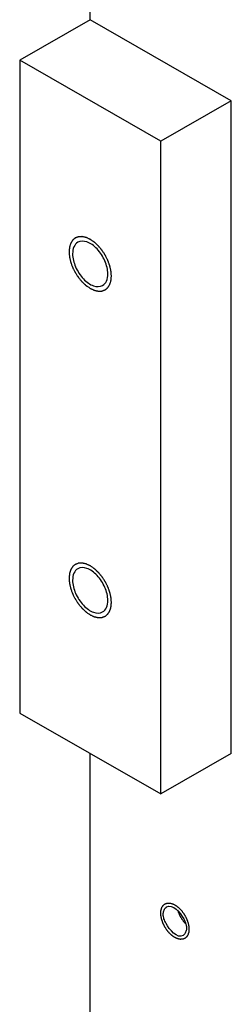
# Model space of a CAD drawing. Header units: millimetres. Extents: x 0 to 4195, y 0 to 2965.
# Tile 15 of 67: x 3781 to 3791, y 1719 to 1769. Entities that reach past the tile are written whole.
import ezdxf

# ---------------------------------------------------------------- set-up
doc = ezdxf.new("R2010")
doc.units = ezdxf.units.MM
doc.header["$LTSCALE"] = 231.275
doc.layers.get('0').update_dxf_attribs({"linetype": 'CONTINUOUS'})
for name, color, linetype in [('02___PRT_ALL_AXES', 7, 'CONTINUOUS'), ('3_DATUM_AXES', 7, 'CONTINUOUS'), ('7_ALL_FEATURES', 7, 'CONTINUOUS')]:
    doc.layers.add(name, color=color, linetype=linetype)

msp = doc.modelspace()

# ---------------------------------------------------------------- linework, layer by layer
at = {"color": 7, "linetype": 'Continuous'}
for p, q in [((3784.1741, 1768.5196), (3784.1741, 1853.7513)), ((3784.1741, 1715.0699), (3784.1741, 1731.6977))]:
    msp.add_line(p, q, dxfattribs=at)
at = {"color": 2, "linetype": 'Continuous'}
for points, knots in [([(3785.2347, 1755.6639), (3785.233, 1755.6847), (3785.2297, 1755.7264), (3785.2246, 1755.789), (3785.2203, 1755.8412), (3785.2176, 1755.8776), (3785.2156, 1755.8985), (3785.2152, 1755.9139), (3785.2106, 1755.9307), (3785.2059, 1755.9526), (3785.197, 1755.9911), (3785.1847, 1756.0461), (3785.1721, 1756.1011), (3785.1635, 1756.1395), (3785.1583, 1756.1615), (3785.1554, 1756.1779), (3785.1484, 1756.1947), (3785.1406, 1756.217), (3785.1263, 1756.256), (3785.1062, 1756.3117), (3785.0858, 1756.3675), (3785.0718, 1756.4065), (3785.0634, 1756.4288), (3785.0582, 1756.4455), (3785.049, 1756.4621), (3785.0381, 1756.4842), (3785.0185, 1756.5229), (3784.9908, 1756.5782), (3784.9629, 1756.6334), (3784.9436, 1756.6723), (3784.9323, 1756.6942), (3784.9245, 1756.7113), (3784.9139, 1756.726), (3784.9008, 1756.7465), (3784.8774, 1756.782), (3784.8441, 1756.8329), (3784.8107, 1756.8837), (3784.7875, 1756.9194), (3784.774, 1756.9395), (3784.7645, 1756.9553), (3784.7526, 1756.9684), (3784.7376, 1756.9867), (3784.7108, 1757.0184), (3784.6729, 1757.0639), (3784.6348, 1757.1092), (3784.6083, 1757.1411), (3784.593, 1757.159), (3784.5819, 1757.1734), (3784.5692, 1757.1841), (3784.5528, 1757.1997), (3784.5239, 1757.2263), (3784.4827, 1757.2647), (3784.4414, 1757.3028), (3784.4126, 1757.3298), (3784.396, 1757.3448), (3784.3839, 1757.3572), (3784.3706, 1757.3653), (3784.3532, 1757.3777), (3784.3225, 1757.3986), (3784.2789, 1757.4287), (3784.2352, 1757.4589), (3784.2046, 1757.4799), (3784.1893, 1757.4905), (3784.1806, 1757.4963), (3784.174, 1757.5014), (3784.1676, 1757.5038), (3784.159, 1757.5079), (3784.144, 1757.5147), (3784.114, 1757.5286), (3784.0711, 1757.5483), (3784.0281, 1757.5681), (3783.9981, 1757.5819), (3783.9831, 1757.5889), (3783.9745, 1757.5927), (3783.968, 1757.5962), (3783.9619, 1757.597), (3783.9536, 1757.599), (3783.9392, 1757.6022), (3783.9102, 1757.6087), (3783.869, 1757.6179), (3783.8277, 1757.6272), (3783.7988, 1757.6336), (3783.7843, 1757.6369), (3783.7761, 1757.6386), (3783.7697, 1757.6406), (3783.7642, 1757.6397), (3783.7565, 1757.6396), (3783.7432, 1757.6389), (3783.7166, 1757.6379), (3783.6861, 1757.6365), (3783.6556, 1757.6352), (3783.6328, 1757.6343), (3783.6138, 1757.6334), (3783.6004, 1757.633), (3783.5929, 1757.6325), (3783.5869, 1757.6328), (3783.5821, 1757.6303), (3783.5752, 1757.628), (3783.5633, 1757.6234), (3783.5395, 1757.6146), (3783.5124, 1757.6043), (3783.4852, 1757.5942), (3783.4648, 1757.5866), (3783.4479, 1757.5801), (3783.4359, 1757.5758), (3783.4292, 1757.5731), (3783.4238, 1757.5717), (3783.42, 1757.5677), (3783.4144, 1757.5633), (3783.4049, 1757.5552), (3783.3912, 1757.5438), (3783.3748, 1757.53), (3783.3529, 1757.5117), (3783.331, 1757.4934), (3783.3119, 1757.4773), (3783.3022, 1757.4694), (3783.2969, 1757.4647), (3783.2924, 1757.4617), (3783.2897, 1757.4564), (3783.2855, 1757.4501), (3783.2784, 1757.4386), (3783.2641, 1757.4161), (3783.2438, 1757.3837), (3783.2234, 1757.3514), (3783.2092, 1757.3287), (3783.2019, 1757.3175), (3783.198, 1757.3108), (3783.1945, 1757.3064), (3783.193, 1757.2999), (3783.1904, 1757.292), (3783.1861, 1757.2777), (3783.1772, 1757.2494), (3783.1646, 1757.2088), (3783.152, 1757.1683), (3783.1432, 1757.1398), (3783.1387, 1757.1257), (3783.1363, 1757.1175), (3783.134, 1757.1118), (3783.1338, 1757.1042), (3783.1327, 1757.0947), (3783.1313, 1757.0778), (3783.1291, 1757.0538), (3783.1265, 1757.0249), (3783.123, 1756.9864), (3783.1186, 1756.9383), (3783.1151, 1756.8999), (3783.1134, 1756.8806)], [0, 0, 0, 0, 0.015625, 0.03125, 0.046875, 0.0546875, 0.0585938, 0.0625, 0.0664062, 0.0703125, 0.078125, 0.09375, 0.109375, 0.1171875, 0.1210938, 0.125, 0.1289062, 0.1328125, 0.140625, 0.15625, 0.171875, 0.1796875, 0.1835938, 0.1875, 0.1914062, 0.1953125, 0.203125, 0.21875, 0.234375, 0.2421875, 0.2460938, 0.25, 0.2539062, 0.2578125, 0.265625, 0.28125, 0.296875, 0.3046875, 0.3085938, 0.3125, 0.3164062, 0.3203125, 0.328125, 0.34375, 0.359375, 0.3671875, 0.3710938, 0.375, 0.3789062, 0.3828125, 0.390625, 0.40625, 0.421875, 0.4296875, 0.4335938, 0.4375, 0.4414062, 0.4453125, 0.453125, 0.46875, 0.484375, 0.4921875, 0.4960938, 0.4980469, 0.5, 0.5019531, 0.5039062, 0.5078125, 0.515625, 0.53125, 0.546875, 0.5546875, 0.5585938, 0.5605469, 0.5625, 0.5644531, 0.5664062, 0.5703125, 0.578125, 0.59375, 0.609375, 0.6171875, 0.6210938, 0.6230469, 0.625, 0.6269531, 0.6289062, 0.6328125, 0.640625, 0.65625, 0.6640625, 0.671875, 0.6796875, 0.6835938, 0.6855469, 0.6875, 0.6894531, 0.6914062, 0.6953125, 0.703125, 0.71875, 0.7265625, 0.734375, 0.7421875, 0.7460938, 0.7480469, 0.75, 0.7519531, 0.7539062, 0.7578125, 0.765625, 0.7734375, 0.78125, 0.796875, 0.8046875, 0.8085938, 0.8105469, 0.8125, 0.8144531, 0.8164062, 0.8203125, 0.828125, 0.84375, 0.859375, 0.8671875, 0.8710938, 0.8730469, 0.875, 0.8769531, 0.8789062, 0.8828125, 0.890625, 0.90625, 0.921875, 0.9296875, 0.9335938, 0.9355469, 0.9375, 0.9394531, 0.9414062, 0.9453125, 0.953125, 0.9609375, 0.96875, 0.984375, 1, 1, 1, 1]), ([(3783.1134, 1756.8806), (3783.1151, 1756.8598), (3783.1185, 1756.818), (3783.1235, 1756.7555), (3783.1278, 1756.7033), (3783.1306, 1756.6669), (3783.1325, 1756.6459), (3783.1329, 1756.6306), (3783.1375, 1756.6138), (3783.1422, 1756.5919), (3783.1511, 1756.5534), (3783.1635, 1756.4984), (3783.1761, 1756.4434), (3783.1846, 1756.405), (3783.1899, 1756.383), (3783.1928, 1756.3665), (3783.1997, 1756.3497), (3783.2075, 1756.3275), (3783.2219, 1756.2885), (3783.242, 1756.2327), (3783.2623, 1756.177), (3783.2763, 1756.138), (3783.2847, 1756.1157), (3783.29, 1756.099), (3783.2991, 1756.0824), (3783.31, 1756.0603), (3783.3296, 1756.0216), (3783.3573, 1755.9663), (3783.3852, 1755.911), (3783.4045, 1755.8722), (3783.4158, 1755.8503), (3783.4236, 1755.8332), (3783.4342, 1755.8184), (3783.4473, 1755.7979), (3783.4708, 1755.7625), (3783.504, 1755.7116), (3783.5374, 1755.6608), (3783.5606, 1755.6251), (3783.5741, 1755.605), (3783.5836, 1755.5892), (3783.5955, 1755.5761), (3783.6106, 1755.5578), (3783.6373, 1755.5261), (3783.6752, 1755.4806), (3783.7133, 1755.4353), (3783.7398, 1755.4034), (3783.7551, 1755.3854), (3783.7662, 1755.371), (3783.7789, 1755.3603), (3783.7953, 1755.3448), (3783.8242, 1755.3182), (3783.8654, 1755.2798), (3783.9067, 1755.2417), (3783.9355, 1755.2147), (3783.9521, 1755.1997), (3783.9642, 1755.1873), (3783.9776, 1755.1792), (3783.995, 1755.1668), (3784.0256, 1755.1459), (3784.0692, 1755.1157), (3784.1129, 1755.0856), (3784.1435, 1755.0646), (3784.1588, 1755.054), (3784.1675, 1755.0481), (3784.1741, 1755.0431), (3784.1805, 1755.0407), (3784.1891, 1755.0365), (3784.2041, 1755.0297), (3784.2342, 1755.0158), (3784.2771, 1754.9962), (3784.32, 1754.9764), (3784.35, 1754.9626), (3784.3651, 1754.9556), (3784.3736, 1754.9518), (3784.3802, 1754.9483), (3784.3863, 1754.9475), (3784.3945, 1754.9454), (3784.409, 1754.9423), (3784.4379, 1754.9358), (3784.4792, 1754.9266), (3784.5205, 1754.9173), (3784.5493, 1754.9109), (3784.5638, 1754.9076), (3784.572, 1754.9059), (3784.5784, 1754.9039), (3784.5839, 1754.9048), (3784.5916, 1754.9049), (3784.6049, 1754.9056), (3784.6316, 1754.9066), (3784.662, 1754.908), (3784.6925, 1754.9092), (3784.7153, 1754.9102), (3784.7344, 1754.9111), (3784.7477, 1754.9115), (3784.7553, 1754.912), (3784.7612, 1754.9117), (3784.7661, 1754.9142), (3784.7729, 1754.9165), (3784.7848, 1754.9211), (3784.8086, 1754.9299), (3784.8357, 1754.9401), (3784.8629, 1754.9503), (3784.8833, 1754.9579), (3784.9003, 1754.9644), (3784.9122, 1754.9687), (3784.9189, 1754.9714), (3784.9243, 1754.9728), (3784.9281, 1754.9768), (3784.9337, 1754.9812), (3784.9432, 1754.9893), (3784.9569, 1755.0007), (3784.9733, 1755.0145), (3784.9952, 1755.0328), (3785.0172, 1755.0511), (3785.0363, 1755.0672), (3785.0459, 1755.0751), (3785.0513, 1755.0798), (3785.0558, 1755.0828), (3785.0584, 1755.0881), (3785.0626, 1755.0944), (3785.0697, 1755.1058), (3785.084, 1755.1284), (3785.1043, 1755.1608), (3785.1248, 1755.1931), (3785.139, 1755.2158), (3785.1462, 1755.227), (3785.1501, 1755.2336), (3785.1536, 1755.238), (3785.1551, 1755.2446), (3785.1577, 1755.2525), (3785.1621, 1755.2668), (3785.171, 1755.2951), (3785.1835, 1755.3357), (3785.1962, 1755.3762), (3785.2049, 1755.4047), (3785.2094, 1755.4188), (3785.2118, 1755.427), (3785.2142, 1755.4327), (3785.2144, 1755.4403), (3785.2154, 1755.4498), (3785.2168, 1755.4667), (3785.219, 1755.4907), (3785.2216, 1755.5196), (3785.2251, 1755.5581), (3785.2295, 1755.6062), (3785.233, 1755.6446), (3785.2347, 1755.6639)], [0, 0, 0, 0, 0.015625, 0.03125, 0.046875, 0.0546875, 0.0585938, 0.0625, 0.0664062, 0.0703125, 0.078125, 0.09375, 0.109375, 0.1171875, 0.1210938, 0.125, 0.1289062, 0.1328125, 0.140625, 0.15625, 0.171875, 0.1796875, 0.1835938, 0.1875, 0.1914062, 0.1953125, 0.203125, 0.21875, 0.234375, 0.2421875, 0.2460938, 0.25, 0.2539062, 0.2578125, 0.265625, 0.28125, 0.296875, 0.3046875, 0.3085938, 0.3125, 0.3164062, 0.3203125, 0.328125, 0.34375, 0.359375, 0.3671875, 0.3710938, 0.375, 0.3789062, 0.3828125, 0.390625, 0.40625, 0.421875, 0.4296875, 0.4335938, 0.4375, 0.4414062, 0.4453125, 0.453125, 0.46875, 0.484375, 0.4921875, 0.4960938, 0.4980469, 0.5, 0.5019531, 0.5039062, 0.5078125, 0.515625, 0.53125, 0.546875, 0.5546875, 0.5585938, 0.5605469, 0.5625, 0.5644531, 0.5664062, 0.5703125, 0.578125, 0.59375, 0.609375, 0.6171875, 0.6210938, 0.6230469, 0.625, 0.6269531, 0.6289062, 0.6328125, 0.640625, 0.65625, 0.6640625, 0.671875, 0.6796875, 0.6835938, 0.6855469, 0.6875, 0.6894531, 0.6914062, 0.6953125, 0.703125, 0.71875, 0.7265625, 0.734375, 0.7421875, 0.7460938, 0.7480469, 0.75, 0.7519531, 0.7539062, 0.7578125, 0.765625, 0.7734375, 0.78125, 0.796875, 0.8046875, 0.8085938, 0.8105469, 0.8125, 0.8144531, 0.8164062, 0.8203125, 0.828125, 0.84375, 0.859375, 0.8671875, 0.8710938, 0.8730469, 0.875, 0.8769531, 0.8789062, 0.8828125, 0.890625, 0.90625, 0.921875, 0.9296875, 0.9335938, 0.9355469, 0.9375, 0.9394531, 0.9414062, 0.9453125, 0.953125, 0.9609375, 0.96875, 0.984375, 1, 1, 1, 1]), ([(3785.2347, 1739.2808), (3785.233, 1739.3017), (3785.2297, 1739.3434), (3785.2246, 1739.4059), (3785.2203, 1739.4581), (3785.2176, 1739.4945), (3785.2156, 1739.5155), (3785.2152, 1739.5308), (3785.2106, 1739.5476), (3785.2059, 1739.5695), (3785.197, 1739.6081), (3785.1847, 1739.663), (3785.1721, 1739.718), (3785.1635, 1739.7565), (3785.1583, 1739.7785), (3785.1554, 1739.7949), (3785.1484, 1739.8117), (3785.1406, 1739.834), (3785.1263, 1739.873), (3785.1062, 1739.9287), (3785.0858, 1739.9844), (3785.0718, 1740.0234), (3785.0634, 1740.0457), (3785.0582, 1740.0625), (3785.049, 1740.079), (3785.0381, 1740.1012), (3785.0185, 1740.1399), (3784.9908, 1740.1952), (3784.9629, 1740.2504), (3784.9436, 1740.2892), (3784.9323, 1740.3112), (3784.9245, 1740.3282), (3784.9139, 1740.343), (3784.9008, 1740.3635), (3784.8774, 1740.399), (3784.8441, 1740.4499), (3784.8107, 1740.5006), (3784.7875, 1740.5363), (3784.774, 1740.5565), (3784.7645, 1740.5723), (3784.7526, 1740.5853), (3784.7376, 1740.6037), (3784.7108, 1740.6353), (3784.6729, 1740.6808), (3784.6348, 1740.7261), (3784.6083, 1740.7581), (3784.593, 1740.776), (3784.5819, 1740.7904), (3784.5692, 1740.8011), (3784.5528, 1740.8167), (3784.5239, 1740.8433), (3784.4827, 1740.8817), (3784.4414, 1740.9198), (3784.4126, 1740.9468), (3784.396, 1740.9618), (3784.3839, 1740.9741), (3784.3706, 1740.9823), (3784.3532, 1740.9946), (3784.3225, 1741.0155), (3784.2789, 1741.0457), (3784.2352, 1741.0758), (3784.2046, 1741.0968), (3784.1893, 1741.1075), (3784.1806, 1741.1133), (3784.174, 1741.1184), (3784.1676, 1741.1208), (3784.159, 1741.1249), (3784.144, 1741.1317), (3784.114, 1741.1456), (3784.0711, 1741.1653), (3784.0281, 1741.1851), (3783.9981, 1741.1988), (3783.9831, 1741.2059), (3783.9745, 1741.2096), (3783.968, 1741.2131), (3783.9619, 1741.214), (3783.9536, 1741.216), (3783.9392, 1741.2191), (3783.9102, 1741.2257), (3783.869, 1741.2348), (3783.8277, 1741.2442), (3783.7988, 1741.2505), (3783.7843, 1741.2539), (3783.7761, 1741.2555), (3783.7697, 1741.2575), (3783.7642, 1741.2567), (3783.7565, 1741.2566), (3783.7432, 1741.2559), (3783.7166, 1741.2548), (3783.6861, 1741.2535), (3783.6556, 1741.2522), (3783.6328, 1741.2513), (3783.6138, 1741.2504), (3783.6004, 1741.2499), (3783.5929, 1741.2494), (3783.5869, 1741.2498), (3783.5821, 1741.2473), (3783.5752, 1741.2449), (3783.5633, 1741.2403), (3783.5395, 1741.2315), (3783.5124, 1741.2213), (3783.4852, 1741.2111), (3783.4648, 1741.2035), (3783.4479, 1741.1971), (3783.4359, 1741.1927), (3783.4292, 1741.19), (3783.4238, 1741.1887), (3783.42, 1741.1847), (3783.4144, 1741.1803), (3783.4049, 1741.1721), (3783.3912, 1741.1608), (3783.3748, 1741.147), (3783.3529, 1741.1287), (3783.331, 1741.1104), (3783.3119, 1741.0943), (3783.3022, 1741.0864), (3783.2969, 1741.0816), (3783.2924, 1741.0787), (3783.2897, 1741.0733), (3783.2855, 1741.067), (3783.2784, 1741.0556), (3783.2641, 1741.033), (3783.2438, 1741.0006), (3783.2234, 1740.9684), (3783.2092, 1740.9457), (3783.2019, 1740.9344), (3783.198, 1740.9278), (3783.1945, 1740.9234), (3783.193, 1740.9169), (3783.1904, 1740.9089), (3783.1861, 1740.8946), (3783.1772, 1740.8663), (3783.1646, 1740.8257), (3783.152, 1740.7852), (3783.1432, 1740.7568), (3783.1387, 1740.7427), (3783.1363, 1740.7344), (3783.134, 1740.7288), (3783.1338, 1740.7211), (3783.1327, 1740.7117), (3783.1313, 1740.6947), (3783.1291, 1740.6707), (3783.1265, 1740.6419), (3783.123, 1740.6034), (3783.1186, 1740.5553), (3783.1151, 1740.5168), (3783.1134, 1740.4976)], [0, 0, 0, 0, 0.015625, 0.03125, 0.046875, 0.0546875, 0.0585938, 0.0625, 0.0664062, 0.0703125, 0.078125, 0.09375, 0.109375, 0.1171875, 0.1210938, 0.125, 0.1289062, 0.1328125, 0.140625, 0.15625, 0.171875, 0.1796875, 0.1835938, 0.1875, 0.1914062, 0.1953125, 0.203125, 0.21875, 0.234375, 0.2421875, 0.2460938, 0.25, 0.2539062, 0.2578125, 0.265625, 0.28125, 0.296875, 0.3046875, 0.3085938, 0.3125, 0.3164062, 0.3203125, 0.328125, 0.34375, 0.359375, 0.3671875, 0.3710938, 0.375, 0.3789062, 0.3828125, 0.390625, 0.40625, 0.421875, 0.4296875, 0.4335938, 0.4375, 0.4414062, 0.4453125, 0.453125, 0.46875, 0.484375, 0.4921875, 0.4960938, 0.4980469, 0.5, 0.5019531, 0.5039062, 0.5078125, 0.515625, 0.53125, 0.546875, 0.5546875, 0.5585938, 0.5605469, 0.5625, 0.5644531, 0.5664062, 0.5703125, 0.578125, 0.59375, 0.609375, 0.6171875, 0.6210938, 0.6230469, 0.625, 0.6269531, 0.6289062, 0.6328125, 0.640625, 0.65625, 0.6640625, 0.671875, 0.6796875, 0.6835938, 0.6855469, 0.6875, 0.6894531, 0.6914062, 0.6953125, 0.703125, 0.71875, 0.7265625, 0.734375, 0.7421875, 0.7460938, 0.7480469, 0.75, 0.7519531, 0.7539062, 0.7578125, 0.765625, 0.7734375, 0.78125, 0.796875, 0.8046875, 0.8085938, 0.8105469, 0.8125, 0.8144531, 0.8164062, 0.8203125, 0.828125, 0.84375, 0.859375, 0.8671875, 0.8710938, 0.8730469, 0.875, 0.8769531, 0.8789062, 0.8828125, 0.890625, 0.90625, 0.921875, 0.9296875, 0.9335938, 0.9355469, 0.9375, 0.9394531, 0.9414062, 0.9453125, 0.953125, 0.9609375, 0.96875, 0.984375, 1, 1, 1, 1]), ([(3783.1134, 1740.4976), (3783.1151, 1740.4767), (3783.1185, 1740.435), (3783.1235, 1740.3725), (3783.1278, 1740.3203), (3783.1306, 1740.2839), (3783.1325, 1740.2629), (3783.1329, 1740.2476), (3783.1375, 1740.2308), (3783.1422, 1740.2089), (3783.1511, 1740.1703), (3783.1635, 1740.1154), (3783.1761, 1740.0604), (3783.1846, 1740.0219), (3783.1899, 1739.9999), (3783.1928, 1739.9835), (3783.1997, 1739.9667), (3783.2075, 1739.9444), (3783.2219, 1739.9054), (3783.242, 1739.8497), (3783.2623, 1739.794), (3783.2763, 1739.755), (3783.2847, 1739.7327), (3783.29, 1739.7159), (3783.2991, 1739.6994), (3783.31, 1739.6772), (3783.3296, 1739.6386), (3783.3573, 1739.5832), (3783.3852, 1739.528), (3783.4045, 1739.4892), (3783.4158, 1739.4672), (3783.4236, 1739.4502), (3783.4342, 1739.4354), (3783.4473, 1739.4149), (3783.4708, 1739.3794), (3783.504, 1739.3285), (3783.5374, 1739.2778), (3783.5606, 1739.2421), (3783.5741, 1739.222), (3783.5836, 1739.2061), (3783.5955, 1739.1931), (3783.6106, 1739.1747), (3783.6373, 1739.1431), (3783.6752, 1739.0976), (3783.7133, 1739.0523), (3783.7398, 1739.0203), (3783.7551, 1739.0024), (3783.7662, 1738.988), (3783.7789, 1738.9773), (3783.7953, 1738.9617), (3783.8242, 1738.9351), (3783.8654, 1738.8967), (3783.9067, 1738.8586), (3783.9355, 1738.8316), (3783.9521, 1738.8166), (3783.9642, 1738.8043), (3783.9776, 1738.7961), (3783.995, 1738.7838), (3784.0256, 1738.7629), (3784.0692, 1738.7327), (3784.1129, 1738.7026), (3784.1435, 1738.6816), (3784.1588, 1738.6709), (3784.1675, 1738.6651), (3784.1741, 1738.66), (3784.1805, 1738.6576), (3784.1891, 1738.6535), (3784.2041, 1738.6467), (3784.2342, 1738.6328), (3784.2771, 1738.6131), (3784.32, 1738.5933), (3784.35, 1738.5796), (3784.3651, 1738.5726), (3784.3736, 1738.5688), (3784.3802, 1738.5653), (3784.3863, 1738.5644), (3784.3945, 1738.5624), (3784.409, 1738.5593), (3784.4379, 1738.5527), (3784.4792, 1738.5436), (3784.5205, 1738.5343), (3784.5493, 1738.5279), (3784.5638, 1738.5245), (3784.572, 1738.5229), (3784.5784, 1738.5209), (3784.5839, 1738.5217), (3784.5916, 1738.5219), (3784.6049, 1738.5225), (3784.6316, 1738.5236), (3784.662, 1738.5249), (3784.6925, 1738.5262), (3784.7153, 1738.5271), (3784.7344, 1738.528), (3784.7477, 1738.5285), (3784.7553, 1738.529), (3784.7612, 1738.5286), (3784.7661, 1738.5311), (3784.7729, 1738.5335), (3784.7848, 1738.5381), (3784.8086, 1738.5469), (3784.8357, 1738.5571), (3784.8629, 1738.5673), (3784.8833, 1738.5749), (3784.9003, 1738.5813), (3784.9122, 1738.5857), (3784.9189, 1738.5884), (3784.9243, 1738.5897), (3784.9281, 1738.5937), (3784.9337, 1738.5981), (3784.9432, 1738.6063), (3784.9569, 1738.6176), (3784.9733, 1738.6314), (3784.9952, 1738.6497), (3785.0172, 1738.668), (3785.0363, 1738.6841), (3785.0459, 1738.692), (3785.0513, 1738.6968), (3785.0558, 1738.6997), (3785.0584, 1738.7051), (3785.0626, 1738.7114), (3785.0697, 1738.7228), (3785.084, 1738.7454), (3785.1043, 1738.7778), (3785.1248, 1738.8101), (3785.139, 1738.8328), (3785.1462, 1738.844), (3785.1501, 1738.8506), (3785.1536, 1738.855), (3785.1551, 1738.8615), (3785.1577, 1738.8695), (3785.1621, 1738.8838), (3785.171, 1738.9121), (3785.1835, 1738.9527), (3785.1962, 1738.9932), (3785.2049, 1739.0216), (3785.2094, 1739.0357), (3785.2118, 1739.044), (3785.2142, 1739.0496), (3785.2144, 1739.0573), (3785.2154, 1739.0668), (3785.2168, 1739.0837), (3785.219, 1739.1077), (3785.2216, 1739.1365), (3785.2251, 1739.175), (3785.2295, 1739.2231), (3785.233, 1739.2616), (3785.2347, 1739.2808)], [0, 0, 0, 0, 0.015625, 0.03125, 0.046875, 0.0546875, 0.0585938, 0.0625, 0.0664062, 0.0703125, 0.078125, 0.09375, 0.109375, 0.1171875, 0.1210938, 0.125, 0.1289062, 0.1328125, 0.140625, 0.15625, 0.171875, 0.1796875, 0.1835938, 0.1875, 0.1914062, 0.1953125, 0.203125, 0.21875, 0.234375, 0.2421875, 0.2460938, 0.25, 0.2539062, 0.2578125, 0.265625, 0.28125, 0.296875, 0.3046875, 0.3085938, 0.3125, 0.3164062, 0.3203125, 0.328125, 0.34375, 0.359375, 0.3671875, 0.3710938, 0.375, 0.3789062, 0.3828125, 0.390625, 0.40625, 0.421875, 0.4296875, 0.4335938, 0.4375, 0.4414062, 0.4453125, 0.453125, 0.46875, 0.484375, 0.4921875, 0.4960938, 0.4980469, 0.5, 0.5019531, 0.5039062, 0.5078125, 0.515625, 0.53125, 0.546875, 0.5546875, 0.5585938, 0.5605469, 0.5625, 0.5644531, 0.5664062, 0.5703125, 0.578125, 0.59375, 0.609375, 0.6171875, 0.6210938, 0.6230469, 0.625, 0.6269531, 0.6289062, 0.6328125, 0.640625, 0.65625, 0.6640625, 0.671875, 0.6796875, 0.6835938, 0.6855469, 0.6875, 0.6894531, 0.6914062, 0.6953125, 0.703125, 0.71875, 0.7265625, 0.734375, 0.7421875, 0.7460938, 0.7480469, 0.75, 0.7519531, 0.7539062, 0.7578125, 0.765625, 0.7734375, 0.78125, 0.796875, 0.8046875, 0.8085938, 0.8105469, 0.8125, 0.8144531, 0.8164062, 0.8203125, 0.828125, 0.84375, 0.859375, 0.8671875, 0.8710938, 0.8730469, 0.875, 0.8769531, 0.8789062, 0.8828125, 0.890625, 0.90625, 0.921875, 0.9296875, 0.9335938, 0.9355469, 0.9375, 0.9394531, 0.9414062, 0.9453125, 0.953125, 0.9609375, 0.96875, 0.984375, 1, 1, 1, 1]), ([(3787.7096, 1723.691), (3787.711, 1723.7067), (3787.7138, 1723.7383), (3787.7172, 1723.7778), (3787.7203, 1723.8091), (3787.7221, 1723.8414), (3787.7335, 1723.8753), (3787.7439, 1723.9099), (3787.7524, 1723.9374), (3787.7589, 1723.958), (3787.7638, 1723.9756), (3787.7713, 1723.986), (3787.7815, 1724.0026), (3787.7973, 1724.0271), (3787.8127, 1724.0519), (3787.8233, 1724.0681), (3787.8298, 1724.0797), (3787.8416, 1724.0887), (3787.8552, 1724.1002), (3787.8736, 1724.1152), (3787.8917, 1724.1307), (3787.9081, 1724.1434), (3787.9167, 1724.1518), (3787.9253, 1724.1549), (3787.9338, 1724.1581), (3787.9451, 1724.1622), (3787.9593, 1724.1675), (3787.9764, 1724.1737), (3787.9934, 1724.18), (3788.0076, 1724.1852), (3788.0175, 1724.1889), (3788.0232, 1724.1908), (3788.0273, 1724.1929), (3788.0324, 1724.1926), (3788.0388, 1724.193), (3788.0501, 1724.1933), (3788.0663, 1724.1939), (3788.0858, 1724.1945), (3788.1052, 1724.1953), (3788.1247, 1724.1957), (3788.1503, 1724.1979), (3788.185, 1724.1889), (3788.2194, 1724.1811), (3788.247, 1724.1747), (3788.2677, 1724.1698), (3788.2848, 1724.1662), (3788.2995, 1724.1587), (3788.3213, 1724.1487), (3788.3542, 1724.133), (3788.3869, 1724.1178), (3788.4088, 1724.1074), (3788.4234, 1724.1011), (3788.4416, 1724.0879), (3788.4634, 1724.0727), (3788.4925, 1724.0523), (3788.5288, 1724.0266), (3788.5653, 1724.0019), (3788.5929, 1723.9746), (3788.6208, 1723.9486), (3788.6556, 1723.9156), (3788.6834, 1723.8894), (3788.6973, 1723.8763)], [0, 0, 0, 0, 0.03125, 0.0625, 0.078125, 0.09375, 0.125, 0.15625, 0.171875, 0.1875, 0.203125, 0.2109375, 0.21875, 0.25, 0.28125, 0.2890625, 0.296875, 0.3125, 0.328125, 0.34375, 0.375, 0.390625, 0.3984375, 0.40625, 0.4140625, 0.421875, 0.4375, 0.453125, 0.46875, 0.484375, 0.4921875, 0.4960938, 0.5, 0.5039062, 0.5078125, 0.515625, 0.53125, 0.546875, 0.5625, 0.578125, 0.59375, 0.625, 0.65625, 0.671875, 0.6875, 0.703125, 0.7109375, 0.71875, 0.75, 0.78125, 0.7890625, 0.796875, 0.8125, 0.828125, 0.84375, 0.875, 0.90625, 0.921875, 0.9375, 0.96875, 1, 1, 1, 1]), ([(3789.1238, 1722.8798), (3789.1227, 1722.8672), (3789.1204, 1722.842), (3789.1171, 1722.8041), (3789.1142, 1722.7726), (3789.1124, 1722.7504), (3789.1111, 1722.738), (3789.1108, 1722.728), (3789.1077, 1722.7204), (3789.1046, 1722.7094), (3789.0987, 1722.6905), (3789.0904, 1722.6633), (3789.082, 1722.6363), (3789.0763, 1722.6172), (3789.0728, 1722.6065), (3789.0709, 1722.5978), (3789.0663, 1722.5919), (3789.0611, 1722.583), (3789.0515, 1722.568), (3789.0381, 1722.5462), (3789.0245, 1722.5247), (3789.0152, 1722.5093), (3789.0096, 1722.5009), (3789.0061, 1722.4937), (3789, 1722.4897), (3788.9928, 1722.4833), (3788.9797, 1722.4725), (3788.9612, 1722.4568), (3788.9426, 1722.4413), (3788.9297, 1722.4302), (3788.9222, 1722.4242), (3788.917, 1722.4188), (3788.91, 1722.417), (3788.9012, 1722.4134), (3788.8856, 1722.4077), (3788.8634, 1722.3992), (3788.8411, 1722.3909), (3788.8257, 1722.3848), (3788.8167, 1722.3817), (3788.8103, 1722.3784), (3788.8024, 1722.3789), (3788.7924, 1722.3781), (3788.7746, 1722.3774), (3788.7493, 1722.3761), (3788.7239, 1722.375), (3788.7062, 1722.374), (3788.696, 1722.3738), (3788.6886, 1722.3727), (3788.6801, 1722.3753), (3788.6692, 1722.3774), (3788.6499, 1722.3818), (3788.6225, 1722.3877), (3788.5949, 1722.3939), (3788.5757, 1722.3979), (3788.5647, 1722.4006), (3788.5566, 1722.4016), (3788.5477, 1722.4064), (3788.5361, 1722.4115), (3788.5157, 1722.421), (3788.4866, 1722.4342), (3788.4575, 1722.4476), (3788.4371, 1722.4568), (3788.4255, 1722.4624), (3788.4167, 1722.4657), (3788.4081, 1722.4723), (3788.3967, 1722.4799), (3788.3767, 1722.4938), (3788.348, 1722.5134), (3788.3194, 1722.5331), (3788.2994, 1722.5468), (3788.288, 1722.5548), (3788.2793, 1722.5601), (3788.2711, 1722.5684), (3788.2601, 1722.5783), (3788.2408, 1722.5962), (3788.2133, 1722.6216), (3788.1858, 1722.6471), (3788.1665, 1722.6647), (3788.1556, 1722.6751), (3788.1471, 1722.6822), (3788.1397, 1722.6918), (3788.1294, 1722.7037), (3788.1117, 1722.7249), (3788.0863, 1722.755), (3788.061, 1722.7853), (3788.0431, 1722.8064), (3788.0331, 1722.8186), (3788.0252, 1722.8272), (3788.0187, 1722.838), (3788.0095, 1722.8516), (3787.9937, 1722.8758), (3787.971, 1722.9102), (3787.9484, 1722.9447), (3787.9325, 1722.9688), (3787.9236, 1722.9827), (3787.9163, 1722.9928), (3787.9113, 1723.0038), (3787.9039, 1723.0183), (3787.8912, 1723.0437), (3787.8729, 1723.0798), (3787.8547, 1723.1161), (3787.8418, 1723.1414), (3787.8347, 1723.1559), (3787.8287, 1723.1666), (3787.8251, 1723.1779), (3787.8195, 1723.1927), (3787.8101, 1723.2187), (3787.7965, 1723.2559), (3787.783, 1723.293), (3787.7733, 1723.319), (3787.7681, 1723.3339), (3787.7634, 1723.3451), (3787.7615, 1723.356), (3787.7579, 1723.3707), (3787.7522, 1723.3964), (3787.7437, 1723.433), (3787.7354, 1723.4697), (3787.7294, 1723.4954), (3787.7262, 1723.51), (3787.7231, 1723.5212), (3787.7228, 1723.5316), (3787.7214, 1723.5459), (3787.7195, 1723.5706), (3787.7166, 1723.606), (3787.7131, 1723.6485), (3787.7108, 1723.6768), (3787.7096, 1723.691)], [0, 0, 0, 0, 0.015625, 0.03125, 0.046875, 0.0546875, 0.0585938, 0.0625, 0.0664062, 0.0703125, 0.078125, 0.09375, 0.109375, 0.1171875, 0.1210938, 0.125, 0.1289062, 0.1328125, 0.140625, 0.15625, 0.171875, 0.1796875, 0.1835938, 0.1875, 0.1914062, 0.1953125, 0.203125, 0.21875, 0.234375, 0.2421875, 0.2460938, 0.25, 0.2539062, 0.2578125, 0.265625, 0.28125, 0.296875, 0.3046875, 0.3085938, 0.3125, 0.3164062, 0.3203125, 0.328125, 0.34375, 0.359375, 0.3671875, 0.3710938, 0.375, 0.3789062, 0.3828125, 0.390625, 0.40625, 0.421875, 0.4296875, 0.4335938, 0.4375, 0.4414062, 0.4453125, 0.453125, 0.46875, 0.484375, 0.4921875, 0.4960938, 0.5, 0.5039062, 0.5078125, 0.515625, 0.53125, 0.546875, 0.5546875, 0.5585938, 0.5625, 0.5664062, 0.5703125, 0.578125, 0.59375, 0.609375, 0.6171875, 0.6210938, 0.625, 0.6289062, 0.6328125, 0.640625, 0.65625, 0.671875, 0.6796875, 0.6835938, 0.6875, 0.6914062, 0.6953125, 0.703125, 0.71875, 0.734375, 0.7421875, 0.7460938, 0.75, 0.7539062, 0.7578125, 0.765625, 0.78125, 0.796875, 0.8046875, 0.8085938, 0.8125, 0.8164062, 0.8203125, 0.828125, 0.84375, 0.859375, 0.8671875, 0.8710938, 0.875, 0.8789062, 0.8828125, 0.890625, 0.90625, 0.921875, 0.9296875, 0.9335938, 0.9375, 0.9414062, 0.9453125, 0.953125, 0.96875, 0.984375, 1, 1, 1, 1]), ([(3788.9492, 1723.1609), (3788.9388, 1723.1731), (3788.9179, 1723.1974), (3788.892, 1723.228), (3788.8709, 1723.252), (3788.8513, 1723.2781), (3788.8275, 1723.3115), (3788.8032, 1723.3444), (3788.7843, 1723.3713), (3788.7674, 1723.3998), (3788.7498, 1723.4279), (3788.7328, 1723.4562), (3788.7192, 1723.4771), (3788.7085, 1723.4995), (3788.6932, 1723.5288), (3788.6784, 1723.5584), (3788.6629, 1723.5875), (3788.6496, 1723.6181), (3788.6338, 1723.6569), (3788.6174, 1723.6955), (3788.6051, 1723.7264), (3788.5959, 1723.7569), (3788.5833, 1723.7951), (3788.5735, 1723.8256), (3788.5686, 1723.8409)], [0, 0, 0, 0, 0.0625, 0.125, 0.15625, 0.1875, 0.25, 0.3125, 0.34375, 0.375, 0.4375, 0.46875, 0.5, 0.53125, 0.5625, 0.625, 0.65625, 0.6875, 0.75, 0.8125, 0.84375, 0.875, 0.9375, 1, 1, 1, 1]), ([(3788.6973, 1723.8763), (3788.7078, 1723.8641), (3788.7287, 1723.8398), (3788.7546, 1723.8092), (3788.7757, 1723.7852), (3788.7953, 1723.7591), (3788.8191, 1723.7257), (3788.8434, 1723.6928), (3788.8623, 1723.6659), (3788.8792, 1723.6374), (3788.8967, 1723.6093), (3788.9138, 1723.581), (3788.9274, 1723.5601), (3788.9381, 1723.5377), (3788.9534, 1723.5084), (3788.9682, 1723.4788), (3788.9837, 1723.4497), (3788.997, 1723.4191), (3789.0128, 1723.3803), (3789.0292, 1723.3416), (3789.0415, 1723.3108), (3789.0507, 1723.2803), (3789.0633, 1723.2421), (3789.073, 1723.2116), (3789.078, 1723.1963)], [0, 0, 0, 0, 0.0625, 0.125, 0.15625, 0.1875, 0.25, 0.3125, 0.34375, 0.375, 0.4375, 0.46875, 0.5, 0.53125, 0.5625, 0.625, 0.65625, 0.6875, 0.75, 0.8125, 0.84375, 0.875, 0.9375, 1, 1, 1, 1]), ([(3789.078, 1723.1963), (3789.0848, 1723.1694), (3789.0949, 1723.129), (3789.1042, 1723.0826), (3789.1085, 1723.0563), (3789.1132, 1723.0303), (3789.1161, 1723.0021), (3789.1193, 1722.9753), (3789.1209, 1722.9504), (3789.1232, 1722.9185), (3789.1235, 1722.8927), (3789.1238, 1722.8798)], [0, 0, 0, 0, 0.25, 0.375, 0.4375, 0.5, 0.625, 0.6875, 0.75, 0.875, 1, 1, 1, 1])]:
    msp.add_open_spline(points, degree=3, knots=knots, dxfattribs=at)
at = {"layer": '02___PRT_ALL_AXES', "color": 7, "linetype": 'Continuous'}
for points, knots in [([(3783.552, 1757.3565), (3783.4668, 1757.3076), (3783.3195, 1757.1236), (3783.2902, 1756.8997), (3783.2902, 1756.7792)], [0, 0, 0, 0, 0.4491982, 1, 1, 1, 1]), ([(3785.0579, 1755.7653), (3785.0579, 1755.9885), (3784.9357, 1756.4508), (3784.62, 1756.9422), (3784.2799, 1757.2411), (3783.9689, 1757.4172), (3783.683, 1757.4316), (3783.552, 1757.3565)], [0, 0, 0, 0, 0.271306, 0.5637709, 0.6983384, 0.8164507, 1, 1, 1, 1]), ([(3783.2902, 1756.7792), (3783.2902, 1756.556), (3783.4125, 1756.0937), (3783.7281, 1755.6023), (3784.0682, 1755.3034), (3784.3793, 1755.1272), (3784.6651, 1755.1129), (3784.7961, 1755.188)], [0, 0, 0, 0, 0.271306, 0.5637709, 0.6983384, 0.8164507, 1, 1, 1, 1]), ([(3784.7961, 1755.188), (3784.8814, 1755.2369), (3785.0286, 1755.4209), (3785.0579, 1755.6448), (3785.0579, 1755.7653)], [0, 0, 0, 0, 0.4491982, 1, 1, 1, 1]), ([(3783.552, 1740.9734), (3783.4668, 1740.9245), (3783.3195, 1740.7406), (3783.2902, 1740.5167), (3783.2902, 1740.3962)], [0, 0, 0, 0, 0.4491982, 1, 1, 1, 1]), ([(3785.0579, 1739.3822), (3785.0579, 1739.6054), (3784.9357, 1740.0677), (3784.62, 1740.5592), (3784.2799, 1740.8581), (3783.9689, 1741.0342), (3783.683, 1741.0486), (3783.552, 1740.9734)], [0, 0, 0, 0, 0.271306, 0.5637709, 0.6983384, 0.8164507, 1, 1, 1, 1]), ([(3783.2902, 1740.3962), (3783.2902, 1740.173), (3783.4125, 1739.7107), (3783.7281, 1739.2192), (3784.0682, 1738.9203), (3784.3793, 1738.7442), (3784.6651, 1738.7298), (3784.7961, 1738.805)], [0, 0, 0, 0, 0.271306, 0.5637709, 0.6983384, 0.8164507, 1, 1, 1, 1]), ([(3784.7961, 1738.805), (3784.8814, 1738.8539), (3785.0286, 1739.0378), (3785.0579, 1739.2617), (3785.0579, 1739.3822)], [0, 0, 0, 0, 0.4491982, 1, 1, 1, 1])]:
    msp.add_open_spline(points, degree=3, knots=knots, dxfattribs=at)
at = {"layer": '3_DATUM_AXES', "color": 7, "linetype": 'Continuous'}
for points in [[(3788.0048, 1723.9996), (3788.2956, 1724.1916), (3788.6947, 1723.7051), (3788.8599, 1723.3983)], [(3788.8286, 1722.5712), (3788.5378, 1722.3792), (3788.1387, 1722.8657), (3787.9735, 1723.1725)]]:
    msp.add_open_spline(points, degree=3, dxfattribs=at)
for points, knots in [([(3787.8333, 1723.62), (3787.8333, 1723.6826), (3787.851, 1723.8018), (3787.9096, 1723.9089), (3787.9472, 1723.95)], [0, 0, 0, 0, 0.5289714, 1, 1, 1, 1]), ([(3787.9735, 1723.1725), (3787.9331, 1723.2476), (3787.8681, 1723.3914), (3787.8333, 1723.548), (3787.8333, 1723.62)], [0, 0, 0, 0, 0.5425679, 1, 1, 1, 1]), ([(3787.9472, 1723.95), (3787.9558, 1723.9595), (3787.9741, 1723.9773), (3787.9943, 1723.9927), (3788.0048, 1723.9996)], [0, 0, 0, 0, 0.5049738, 1, 1, 1, 1]), ([(3788.8599, 1723.3983), (3788.8857, 1723.3503), (3788.9312, 1723.2557), (3788.9656, 1723.1564), (3788.978, 1723.1077)], [0, 0, 0, 0, 0.5204602, 1, 1, 1, 1]), ([(3788.978, 1723.1077), (3788.9849, 1723.081), (3788.9957, 1723.029), (3789.0001, 1722.9761), (3789.0001, 1722.9508)], [0, 0, 0, 0, 0.5216867, 1, 1, 1, 1]), ([(3788.8862, 1722.6208), (3788.8776, 1722.6113), (3788.8594, 1722.5935), (3788.8391, 1722.5781), (3788.8286, 1722.5712)], [0, 0, 0, 0, 0.5049738, 1, 1, 1, 1]), ([(3789.0001, 1722.9508), (3789.0001, 1722.8882), (3788.9825, 1722.769), (3788.9239, 1722.6619), (3788.8862, 1722.6208)], [0, 0, 0, 0, 0.5289714, 1, 1, 1, 1])]:
    msp.add_open_spline(points, degree=3, knots=knots, dxfattribs=at)
at = {"layer": '7_ALL_FEATURES', "color": 7, "linetype": 'Continuous'}
for p, q in [((3784.1741, 1768.5196), (3780.6385, 1766.4917)), ((3791.2451, 1764.4638), (3784.1741, 1768.5196)), ((3787.7096, 1762.4359), (3780.6385, 1766.4917)), ((3780.6385, 1766.4917), (3780.6385, 1733.7256)), ((3791.2451, 1764.4638), (3787.7096, 1762.4359)), ((3791.2451, 1731.6977), (3791.2451, 1764.4638)), ((3787.7096, 1729.6698), (3787.7096, 1762.4359)), ((3780.6385, 1733.7256), (3787.7096, 1729.6698)), ((3791.2451, 1731.6977), (3787.7096, 1729.6698))]:
    msp.add_line(p, q, dxfattribs=at)

doc.saveas('drawing.dxf')
